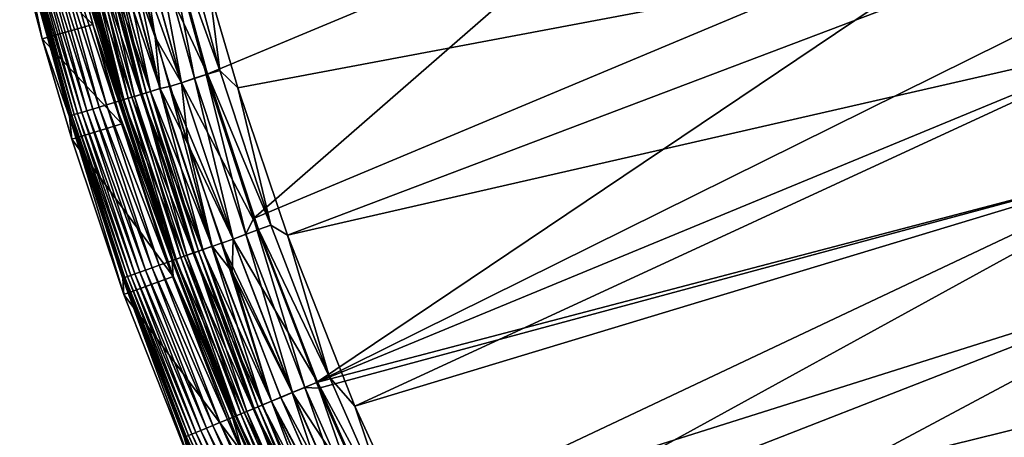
# Model space of a CAD drawing. Header units: metres. Extents: x -900 to 900, y -400 to 400.
# Tile 3 of 243: x -894 to -837, y -277 to -253. Entities that reach past the tile are written whole.
import ezdxf

# ---------------------------------------------------------------- set-up
doc = ezdxf.new("R2010")
doc.units = ezdxf.units.M

msp = doc.modelspace()

# ---------------------------------------------------------------- linework, layer by layer
at = {"layer": 'top'}
for points in [[(-859.557739, -246.190552, -17.935678), (-833.678528, -244.696198, -32.470963), (-880.22467, -264.190063, -3.399924)], [(-833.678528, -244.696198, -32.470963), (-876.619751, -273.58847, -3.399924), (-880.22467, -264.190063, -3.399924)], [(-831.358643, -251.173111, -32.471138), (-876.619751, -273.58847, -3.399924), (-833.678528, -244.696198, -32.470963)], [(-885.419678, -246.937363, -3.399924), (-859.557739, -246.190552, -17.935678), (-882.92395, -255.96434, -3.399924)], [(-859.557739, -246.190552, -17.935678), (-880.22467, -264.190063, -3.399924), (-882.92395, -255.96434, -3.399924)], [(-882.142822, -255.725662, -0.456723), (-884.620972, -246.736832, -0.456723), (-885.341858, -246.917175, -0.204445)], [(-882.142822, -255.725662, -0.456723), (-882.727722, -251.24791, -0.803848), (-884.620972, -246.736832, -0.456723)], [(-885.844604, -253.825714), (-887.576294, -247.366776), (-888.092041, -247.605179, -0.028766)], [(-887.576294, -247.366776), (-885.844604, -253.825714), (-886.857666, -247.355804)], [(-886.85376, -247.354828, -3), (-884.342041, -256.431122, -3), (-887.550903, -247.529434, -3)], [(-885.341858, -246.917175, -0.204445), (-886.857666, -247.355804), (-882.854004, -255.941238, -0.204445)], [(-886.857666, -247.355804), (-885.844604, -253.825714), (-884.345886, -256.432281)], [(-886.857666, -247.355804), (-884.345886, -256.432281), (-882.854004, -255.941238, -0.204445)], [(-884.342041, -256.431122, -3), (-886.85376, -247.354828, -3), (-886.094849, -247.10556, -3.101714)], [(-886.094849, -247.10556, -3.101714), (-885.419678, -246.937363, -3.399924), (-883.596863, -256.166443, -3.101714)], [(-883.596863, -256.166443, -3.101714), (-884.342041, -256.431122, -3), (-886.094849, -247.10556, -3.101714)], [(-885.419678, -246.937363, -3.399924), (-882.92395, -255.96434, -3.399924), (-883.596863, -256.166443, -3.101714)], [(-882.854004, -255.941238, -0.204445), (-882.142822, -255.725662, -0.456723), (-885.341858, -246.917175, -0.204445)], [(-831.146118, -247.301697, -29.873283), (-882.727722, -251.24791, -0.803848), (-881.120422, -256.717102, -0.803848)], [(-878.28363, -265.150696, -0.803848), (-831.146118, -247.301697, -29.873283), (-881.120422, -256.717102, -0.803848)], [(-828.644226, -253.807495, -29.872879), (-831.146118, -247.301697, -29.873283), (-878.28363, -265.150696, -0.803848)], [(-889.742371, -248.018051, -0.451727), (-890.256897, -248.146759, -0.70103), (-887.195251, -257.257233, -0.451727)], [(-887.389954, -257.316254, -4.312942), (-889.939758, -248.067429, -4.312942), (-889.579773, -247.977371, -3.865118)], [(-889.206055, -247.883881, -0.255695), (-889.742371, -248.018051, -0.451727), (-886.666138, -257.096832, -0.255695)], [(-889.742371, -248.018051, -0.451727), (-887.195251, -257.257233, -0.451727), (-886.666138, -257.096832, -0.255695)], [(-889.142273, -247.86792, -3.497899), (-887.03479, -257.208588, -3.865118), (-889.579773, -247.977371, -3.865118)], [(-889.579773, -247.977371, -3.865118), (-887.03479, -257.208588, -3.865118), (-887.389954, -257.316254, -4.312942)], [(-888.653809, -247.745728, -0.114353), (-889.206055, -247.883881, -0.255695), (-886.121338, -256.931702, -0.114353)], [(-889.206055, -247.883881, -0.255695), (-886.666138, -257.096832, -0.255695), (-886.121338, -256.931702, -0.114353)], [(-888.899475, -247.80719, -3.348771), (-886.60321, -257.077759, -3.497899), (-889.142273, -247.86792, -3.497899)], [(-889.142273, -247.86792, -3.497899), (-886.60321, -257.077759, -3.497899), (-887.03479, -257.208588, -3.865118)], [(-886.363708, -257.005157, -3.348771), (-888.899475, -247.80719, -3.348771), (-888.643494, -247.743149, -3.22474)], [(-886.60321, -257.077759, -3.497899), (-888.899475, -247.80719, -3.348771), (-886.363708, -257.005157, -3.348771)], [(-888.092041, -247.605179, -0.028766), (-888.653809, -247.745728, -0.114353), (-885.567139, -256.763672, -0.028766)], [(-888.653809, -247.745728, -0.114353), (-886.121338, -256.931702, -0.114353), (-885.567139, -256.763672, -0.028766)], [(-886.111206, -256.928619, -3.22474), (-888.643494, -247.743149, -3.22474), (-888.101929, -247.607666, -3.056892)], [(-886.363708, -257.005157, -3.348771), (-888.643494, -247.743149, -3.22474), (-886.111206, -256.928619, -3.22474)], [(-888.101929, -247.607666, -3.056892), (-887.550903, -247.529434, -3), (-885.576904, -256.766663, -3.056892)], [(-886.111206, -256.928619, -3.22474), (-888.101929, -247.607666, -3.056892), (-885.576904, -256.766663, -3.056892)], [(-885.567139, -256.763672, -0.028766), (-885.844604, -253.825714), (-888.092041, -247.605179, -0.028766)], [(-887.550903, -247.529434, -3), (-884.342041, -256.431122, -3), (-885.029724, -256.639709, -3)], [(-887.550903, -247.529434, -3), (-885.029724, -256.639709, -3), (-885.576904, -256.766663, -3.056892)], [(-890.699524, -248.287079, -35), (-889.427551, -253.107178, -35), (-893.609802, -249.015854, -35)], [(-892.007263, -248.584656, -2.170691), (-892.347839, -248.669861, -2.639013), (-889.429626, -257.93454, -2.170691)], [(-891.624268, -248.488831, -1.738888), (-892.007263, -248.584656, -2.170691), (-889.051758, -257.820007, -1.738888)], [(-892.007263, -248.584656, -2.170691), (-889.429626, -257.93454, -2.170691), (-889.051758, -257.820007, -1.738888)], [(-891.202087, -248.383224, -1.34779), (-891.624268, -248.488831, -1.738888), (-888.635254, -257.693756, -1.34779)], [(-891.624268, -248.488831, -1.738888), (-889.051758, -257.820007, -1.738888), (-888.635254, -257.693756, -1.34779)], [(-890.744873, -248.268845, -1.000777), (-891.202087, -248.383224, -1.34779), (-888.184204, -257.557007, -1.000777)], [(-891.202087, -248.383224, -1.34779), (-888.635254, -257.693756, -1.34779), (-888.184204, -257.557007, -1.000777)], [(-890.256897, -248.146759, -0.70103), (-890.744873, -248.268845, -1.000777), (-887.70282, -257.411072, -0.70103)], [(-890.744873, -248.268845, -1.000777), (-888.184204, -257.557007, -1.000777), (-887.70282, -257.411072, -0.70103)], [(-887.886169, -257.506226, -5.959025), (-890.699524, -248.287079, -35), (-890.44635, -248.25473, -5.959025)], [(-889.427551, -253.107178, -35), (-890.699524, -248.287079, -35), (-887.886169, -257.506226, -5.959025)], [(-887.886169, -257.506226, -5.959025), (-890.44635, -248.25473, -5.959025), (-890.376587, -248.176712, -5.381563)], [(-890.209045, -248.134796, -4.82471), (-887.820923, -257.446869, -5.381563), (-890.376587, -248.176712, -5.381563)], [(-890.376587, -248.176712, -5.381563), (-887.820923, -257.446869, -5.381563), (-887.886169, -257.506226, -5.959025)], [(-890.256897, -248.146759, -0.70103), (-887.70282, -257.411072, -0.70103), (-887.195251, -257.257233, -0.451727)], [(-887.65564, -257.39679, -4.82471), (-890.209045, -248.134796, -4.82471), (-889.939758, -248.067429, -4.312942)], [(-887.820923, -257.446869, -5.381563), (-890.209045, -248.134796, -4.82471), (-887.65564, -257.39679, -4.82471)], [(-887.65564, -257.39679, -4.82471), (-889.939758, -248.067429, -4.312942), (-887.389954, -257.316254, -4.312942)], [(-893.356506, -248.983673, -5.947641), (-893.609802, -249.015854, -35), (-892.31842, -253.909409, -35)], [(-893.609802, -249.015854, -35), (-889.427551, -253.107178, -35), (-892.31842, -253.909409, -35)], [(-893.313782, -248.911499, -5.365363), (-893.356506, -248.983673, -5.947641), (-890.718506, -258.325256, -5.365363)], [(-893.356506, -248.983673, -5.947641), (-890.756958, -258.377075, -5.947641), (-890.718506, -258.325256, -5.365363)], [(-890.756958, -258.377075, -5.947641), (-893.356506, -248.983673, -5.947641), (-892.31842, -253.909409, -35)], [(-893.225891, -248.889511, -4.786941), (-893.313782, -248.911499, -5.365363), (-890.631775, -258.29895, -4.786941)], [(-893.313782, -248.911499, -5.365363), (-890.718506, -258.325256, -5.365363), (-890.631775, -258.29895, -4.786941)], [(-893.083984, -248.854004, -4.218875), (-893.225891, -248.889511, -4.786941), (-890.49176, -258.256531, -4.218875)], [(-893.225891, -248.889511, -4.786941), (-890.631775, -258.29895, -4.786941), (-890.49176, -258.256531, -4.218875)], [(-892.88916, -248.805267, -3.667668), (-893.083984, -248.854004, -4.218875), (-890.299622, -258.198273, -3.667668)], [(-893.083984, -248.854004, -4.218875), (-890.49176, -258.256531, -4.218875), (-890.299622, -258.198273, -3.667668)], [(-892.642822, -248.743652, -3.139467), (-892.88916, -248.805267, -3.667668), (-890.056641, -258.124603, -3.139467)], [(-892.88916, -248.805267, -3.667668), (-890.299622, -258.198273, -3.667668), (-890.056641, -258.124603, -3.139467)], [(-892.347839, -248.669861, -2.639013), (-892.642822, -248.743652, -3.139467), (-889.765564, -258.036377, -2.639013)], [(-892.642822, -248.743652, -3.139467), (-890.056641, -258.124603, -3.139467), (-889.765564, -258.036377, -2.639013)], [(-892.347839, -248.669861, -2.639013), (-889.765564, -258.036377, -2.639013), (-889.429626, -257.93454, -2.170691)], [(-881.120422, -256.717102, -0.803848), (-882.727722, -251.24791, -0.803848), (-882.142822, -255.725662, -0.456723)], [(-831.358643, -251.173111, -32.471138), (-830.080566, -254.367065, -32.470848), (-876.619751, -273.58847, -3.399924)], [(-889.427551, -253.107178, -35), (-887.761414, -258.776672, -35), (-892.31842, -253.909409, -35)], [(-887.761414, -258.776672, -35), (-889.427551, -253.107178, -35), (-884.875061, -266.620941, -5.959025)], [(-884.875061, -266.620941, -5.959025), (-889.427551, -253.107178, -35), (-887.886169, -257.506226, -5.959025)], [(-890.756958, -258.377075, -5.947641), (-892.31842, -253.909409, -35), (-890.626892, -259.665344, -35)], [(-892.31842, -253.909409, -35), (-887.761414, -258.776672, -35), (-890.626892, -259.665344, -35)], [(-883.967896, -259.979309), (-885.844604, -253.825714), (-885.567139, -256.763672, -0.028766)], [(-885.844604, -253.825714), (-883.967896, -259.979309), (-884.345886, -256.432281)], [(-874.420105, -274.93988, -0.803848), (-828.644226, -253.807495, -29.872879), (-878.28363, -265.150696, -0.803848)], [(-825.802856, -260.232513, -29.871416), (-828.644226, -253.807495, -29.872879), (-874.420105, -274.93988, -0.803848)], [(-830.080566, -254.367065, -32.470848), (-827.292175, -260.656525, -32.469524), (-876.619751, -273.58847, -3.399924)], [(-879.228088, -264.582916, -0.456723), (-882.142822, -255.725662, -0.456723), (-882.854004, -255.941238, -0.204445)], [(-879.228088, -264.582916, -0.456723), (-881.120422, -256.717102, -0.803848), (-882.142822, -255.725662, -0.456723)], [(-884.342041, -256.431122, -3), (-881.387939, -265.37323, -3), (-885.029724, -256.639709, -3)], [(-882.854004, -255.941238, -0.204445), (-884.345886, -256.432281), (-879.927856, -264.833221, -0.204445)], [(-884.345886, -256.432281), (-883.967896, -259.979309), (-881.391724, -265.374573)], [(-884.345886, -256.432281), (-881.391724, -265.374573), (-879.927856, -264.833221, -0.204445)], [(-881.387939, -265.37323, -3), (-884.342041, -256.431122, -3), (-883.596863, -256.166443, -3.101714)], [(-883.596863, -256.166443, -3.101714), (-882.92395, -255.96434, -3.399924), (-880.658752, -265.094696, -3.101714)], [(-880.658752, -265.094696, -3.101714), (-881.387939, -265.37323, -3), (-883.596863, -256.166443, -3.101714)], [(-882.92395, -255.96434, -3.399924), (-880.22467, -264.190063, -3.399924), (-880.658752, -265.094696, -3.101714)], [(-879.927856, -264.833221, -0.204445), (-879.228088, -264.582916, -0.456723), (-882.854004, -255.941238, -0.204445)], [(-886.121338, -256.931702, -0.114353), (-886.666138, -257.096832, -0.255695), (-883.1427, -265.983215, -0.114353)], [(-883.616821, -266.152802, -3.497899), (-886.60321, -257.077759, -3.497899), (-886.363708, -257.005157, -3.348771)], [(-883.381165, -266.068481, -3.348771), (-886.363708, -257.005157, -3.348771), (-886.111206, -256.928619, -3.22474)], [(-883.616821, -266.152802, -3.497899), (-886.363708, -257.005157, -3.348771), (-883.381165, -266.068481, -3.348771)], [(-885.567139, -256.763672, -0.028766), (-886.121338, -256.931702, -0.114353), (-882.597351, -265.788147, -0.028766)], [(-886.121338, -256.931702, -0.114353), (-883.1427, -265.983215, -0.114353), (-882.597351, -265.788147, -0.028766)], [(-883.13269, -265.979614, -3.22474), (-886.111206, -256.928619, -3.22474), (-885.576904, -256.766663, -3.056892)], [(-883.381165, -266.068481, -3.348771), (-886.111206, -256.928619, -3.22474), (-883.13269, -265.979614, -3.22474)], [(-885.576904, -256.766663, -3.056892), (-885.029724, -256.639709, -3), (-882.606995, -265.791565, -3.056892)], [(-883.13269, -265.979614, -3.22474), (-885.576904, -256.766663, -3.056892), (-882.606995, -265.791565, -3.056892)], [(-882.597351, -265.788147, -0.028766), (-883.967896, -259.979309), (-885.567139, -256.763672, -0.028766)], [(-885.029724, -256.639709, -3), (-881.387939, -265.37323, -3), (-882.064575, -265.615326, -3)], [(-885.029724, -256.639709, -3), (-882.064575, -265.615326, -3), (-882.606995, -265.791565, -3.056892)], [(-878.28363, -265.150696, -0.803848), (-881.120422, -256.717102, -0.803848), (-879.228088, -264.582916, -0.456723)], [(-888.184204, -257.557007, -1.000777), (-888.635254, -257.693756, -1.34779), (-885.172424, -266.709229, -1.000777)], [(-887.70282, -257.411072, -0.70103), (-888.184204, -257.557007, -1.000777), (-884.69873, -266.539795, -0.70103)], [(-888.184204, -257.557007, -1.000777), (-885.172424, -266.709229, -1.000777), (-884.69873, -266.539795, -0.70103)], [(-887.820923, -257.446869, -5.381563), (-884.875061, -266.620941, -5.959025), (-887.886169, -257.506226, -5.959025)], [(-884.814941, -266.58136, -5.381563), (-887.820923, -257.446869, -5.381563), (-887.65564, -257.39679, -4.82471)], [(-884.875061, -266.620941, -5.959025), (-887.820923, -257.446869, -5.381563), (-884.814941, -266.58136, -5.381563)], [(-887.195251, -257.257233, -0.451727), (-887.70282, -257.411072, -0.70103), (-884.199341, -266.361176, -0.451727)], [(-887.70282, -257.411072, -0.70103), (-884.69873, -266.539795, -0.70103), (-884.199341, -266.361176, -0.451727)], [(-884.652344, -266.523193, -4.82471), (-887.65564, -257.39679, -4.82471), (-887.389954, -257.316254, -4.312942)], [(-884.814941, -266.58136, -5.381563), (-887.65564, -257.39679, -4.82471), (-884.652344, -266.523193, -4.82471)], [(-887.03479, -257.208588, -3.865118), (-884.39093, -266.429688, -4.312942), (-887.389954, -257.316254, -4.312942)], [(-887.389954, -257.316254, -4.312942), (-884.39093, -266.429688, -4.312942), (-884.652344, -266.523193, -4.82471)], [(-886.666138, -257.096832, -0.255695), (-887.195251, -257.257233, -0.451727), (-883.678711, -266.174957, -0.255695)], [(-887.195251, -257.257233, -0.451727), (-884.199341, -266.361176, -0.451727), (-883.678711, -266.174957, -0.255695)], [(-886.60321, -257.077759, -3.497899), (-884.041443, -266.304688, -3.865118), (-887.03479, -257.208588, -3.865118)], [(-887.03479, -257.208588, -3.865118), (-884.041443, -266.304688, -3.865118), (-884.39093, -266.429688, -4.312942)], [(-886.666138, -257.096832, -0.255695), (-883.678711, -266.174957, -0.255695), (-883.1427, -265.983215, -0.114353)], [(-884.041443, -266.304688, -3.865118), (-886.60321, -257.077759, -3.497899), (-883.616821, -266.152802, -3.497899)], [(-890.056641, -258.124603, -3.139467), (-890.299622, -258.198273, -3.667668), (-887.014709, -267.368256, -3.139467)], [(-889.765564, -258.036377, -2.639013), (-890.056641, -258.124603, -3.139467), (-886.728394, -267.265839, -2.639013)], [(-890.056641, -258.124603, -3.139467), (-887.014709, -267.368256, -3.139467), (-886.728394, -267.265839, -2.639013)], [(-889.429626, -257.93454, -2.170691), (-889.765564, -258.036377, -2.639013), (-886.397766, -267.147583, -2.170691)], [(-889.765564, -258.036377, -2.639013), (-886.728394, -267.265839, -2.639013), (-886.397766, -267.147583, -2.170691)], [(-889.051758, -257.820007, -1.738888), (-889.429626, -257.93454, -2.170691), (-886.026001, -267.014587, -1.738888)], [(-889.429626, -257.93454, -2.170691), (-886.397766, -267.147583, -2.170691), (-886.026001, -267.014587, -1.738888)], [(-888.635254, -257.693756, -1.34779), (-889.051758, -257.820007, -1.738888), (-885.616211, -266.868011, -1.34779)], [(-889.051758, -257.820007, -1.738888), (-886.026001, -267.014587, -1.738888), (-885.616211, -266.868011, -1.34779)], [(-888.635254, -257.693756, -1.34779), (-885.616211, -266.868011, -1.34779), (-885.172424, -266.709229, -1.000777)], [(-890.718506, -258.325256, -5.365363), (-890.756958, -258.377075, -5.947641), (-887.666016, -267.601227, -5.365363)], [(-890.756958, -258.377075, -5.947641), (-887.699707, -267.631622, -5.947641), (-887.666016, -267.601227, -5.365363)], [(-887.699707, -267.631622, -5.947641), (-890.756958, -258.377075, -5.947641), (-887.641479, -268.541199, -35)], [(-887.641479, -268.541199, -35), (-890.756958, -258.377075, -5.947641), (-890.626892, -259.665344, -35)], [(-890.631775, -258.29895, -4.786941), (-890.718506, -258.325256, -5.365363), (-887.580627, -267.570709, -4.786941)], [(-890.718506, -258.325256, -5.365363), (-887.666016, -267.601227, -5.365363), (-887.580627, -267.570709, -4.786941)], [(-890.49176, -258.256531, -4.218875), (-890.631775, -258.29895, -4.786941), (-887.442932, -267.521423, -4.218875)], [(-890.631775, -258.29895, -4.786941), (-887.580627, -267.570709, -4.786941), (-887.442932, -267.521423, -4.218875)], [(-890.299622, -258.198273, -3.667668), (-890.49176, -258.256531, -4.218875), (-887.253784, -267.453766, -3.667668)], [(-890.49176, -258.256531, -4.218875), (-887.442932, -267.521423, -4.218875), (-887.253784, -267.453766, -3.667668)], [(-890.299622, -258.198273, -3.667668), (-887.253784, -267.453766, -3.667668), (-887.014709, -267.368256, -3.139467)], [(-887.761414, -258.776672, -35), (-884.820801, -267.519226, -35), (-890.626892, -259.665344, -35)], [(-884.820801, -267.519226, -35), (-887.761414, -258.776672, -35), (-884.875061, -266.620941, -5.959025)], [(-890.626892, -259.665344, -35), (-884.820801, -267.519226, -35), (-887.641479, -268.541199, -35)], [(-881.452881, -267.257324), (-883.967896, -259.979309), (-882.597351, -265.788147, -0.028766)], [(-883.967896, -259.979309), (-881.452881, -267.257324), (-881.391724, -265.374573)], [(-870.017395, -284.498688, -0.803848), (-825.802856, -260.232513, -29.871416), (-874.420105, -274.93988, -0.803848)], [(-822.860046, -266.103302, -29.869116), (-825.802856, -260.232513, -29.871416), (-870.017395, -284.498688, -0.803848)], [(-876.619751, -273.58847, -3.399924), (-827.292175, -260.656525, -32.469524), (-876.485291, -273.91217, -3.399924)], [(-827.292175, -260.656525, -32.469524), (-872.828491, -282.140686, -3.399924), (-876.485291, -273.91217, -3.399924)], [(-827.292175, -260.656525, -32.469524), (-824.199768, -266.802155, -32.467205), (-872.828491, -282.140686, -3.399924)], [(-880.658752, -265.094696, -3.101714), (-880.22467, -264.190063, -3.399924), (-877.284912, -273.863953, -3.101714)], [(-880.22467, -264.190063, -3.399924), (-876.619751, -273.58847, -3.399924), (-877.284912, -273.863953, -3.101714)], [(-879.927856, -264.833221, -0.204445), (-881.391724, -265.374573), (-876.567688, -273.566895, -0.204445)], [(-875.881042, -273.282471, -0.456723), (-879.228088, -264.582916, -0.456723), (-879.927856, -264.833221, -0.204445)], [(-876.567688, -273.566895, -0.204445), (-875.881042, -273.282471, -0.456723), (-879.927856, -264.833221, -0.204445)], [(-875.881042, -273.282471, -0.456723), (-878.28363, -265.150696, -0.803848), (-879.228088, -264.582916, -0.456723)], [(-881.387939, -265.37323, -3), (-877.998657, -274.159637, -3), (-882.064575, -265.615326, -3)], [(-881.391724, -265.374573), (-881.452881, -267.257324), (-878.00238, -274.161163)], [(-881.391724, -265.374573), (-878.00238, -274.161163), (-876.567688, -273.566895, -0.204445)], [(-877.998657, -274.159637, -3), (-881.387939, -265.37323, -3), (-880.658752, -265.094696, -3.101714)], [(-877.284912, -273.863953, -3.101714), (-877.998657, -274.159637, -3), (-880.658752, -265.094696, -3.101714)], [(-874.420105, -274.93988, -0.803848), (-878.28363, -265.150696, -0.803848), (-875.881042, -273.282471, -0.456723)], [(-883.1427, -265.983215, -0.114353), (-883.678711, -266.174957, -0.255695), (-879.722229, -274.873535, -0.114353)], [(-880.187439, -275.066254, -3.497899), (-883.616821, -266.152802, -3.497899), (-883.381165, -266.068481, -3.348771)], [(-879.956238, -274.970459, -3.348771), (-883.381165, -266.068481, -3.348771), (-883.13269, -265.979614, -3.22474)], [(-880.187439, -275.066254, -3.497899), (-883.381165, -266.068481, -3.348771), (-879.956238, -274.970459, -3.348771)], [(-882.597351, -265.788147, -0.028766), (-883.1427, -265.983215, -0.114353), (-879.187134, -274.651917, -0.028766)], [(-883.1427, -265.983215, -0.114353), (-879.722229, -274.873535, -0.114353), (-879.187134, -274.651917, -0.028766)], [(-879.712402, -274.869476, -3.22474), (-883.13269, -265.979614, -3.22474), (-882.606995, -265.791565, -3.056892)], [(-879.956238, -274.970459, -3.348771), (-883.13269, -265.979614, -3.22474), (-879.712402, -274.869476, -3.22474)], [(-882.606995, -265.791565, -3.056892), (-882.064575, -265.615326, -3), (-879.196594, -274.655823, -3.056892)], [(-879.712402, -274.869476, -3.22474), (-882.606995, -265.791565, -3.056892), (-879.196594, -274.655823, -3.056892)], [(-879.187134, -274.651917, -0.028766), (-881.452881, -267.257324), (-882.597351, -265.788147, -0.028766)], [(-882.064575, -265.615326, -3), (-877.998657, -274.159637, -3), (-878.662598, -274.434631, -3)], [(-882.064575, -265.615326, -3), (-878.662598, -274.434631, -3), (-879.196594, -274.655823, -3.056892)], [(-884.69873, -266.539795, -0.70103), (-885.172424, -266.709229, -1.000777), (-881.249084, -275.505981, -0.70103)], [(-881.420349, -275.576935, -5.959025), (-884.875061, -266.620941, -5.959025), (-884.814941, -266.58136, -5.381563)], [(-884.875061, -266.620941, -5.959025), (-881.420349, -275.576935, -5.959025), (-884.820801, -267.519226, -35)], [(-881.363098, -275.553223, -5.381563), (-884.814941, -266.58136, -5.381563), (-884.652344, -266.523193, -4.82471)], [(-881.420349, -275.576935, -5.959025), (-884.814941, -266.58136, -5.381563), (-881.363098, -275.553223, -5.381563)], [(-884.199341, -266.361176, -0.451727), (-884.69873, -266.539795, -0.70103), (-880.759094, -275.303009, -0.451727)], [(-884.69873, -266.539795, -0.70103), (-881.249084, -275.505981, -0.70103), (-880.759094, -275.303009, -0.451727)], [(-884.39093, -266.429688, -4.312942), (-881.203552, -275.487122, -4.82471), (-884.652344, -266.523193, -4.82471)], [(-884.652344, -266.523193, -4.82471), (-881.203552, -275.487122, -4.82471), (-881.363098, -275.553223, -5.381563)], [(-884.041443, -266.304688, -3.865118), (-880.947083, -275.38089, -4.312942), (-884.39093, -266.429688, -4.312942)], [(-884.39093, -266.429688, -4.312942), (-880.947083, -275.38089, -4.312942), (-881.203552, -275.487122, -4.82471)], [(-883.678711, -266.174957, -0.255695), (-884.199341, -266.361176, -0.451727), (-880.24823, -275.091431, -0.255695)], [(-884.199341, -266.361176, -0.451727), (-880.759094, -275.303009, -0.451727), (-880.24823, -275.091431, -0.255695)], [(-880.604187, -275.238861, -3.865118), (-884.041443, -266.304688, -3.865118), (-883.616821, -266.152802, -3.497899)], [(-880.947083, -275.38089, -4.312942), (-884.041443, -266.304688, -3.865118), (-880.604187, -275.238861, -3.865118)], [(-883.678711, -266.174957, -0.255695), (-880.24823, -275.091431, -0.255695), (-879.722229, -274.873535, -0.114353)], [(-880.604187, -275.238861, -3.865118), (-883.616821, -266.152802, -3.497899), (-880.187439, -275.066254, -3.497899)], [(-819.514832, -272.042908, -29.865801), (-822.860046, -266.103302, -29.869116), (-870.017395, -284.498688, -0.803848)], [(-886.397766, -267.147583, -2.170691), (-886.728394, -267.265839, -2.639013), (-882.916321, -276.196564, -2.170691)], [(-886.026001, -267.014587, -1.738888), (-886.397766, -267.147583, -2.170691), (-882.551453, -276.045471, -1.738888)], [(-886.397766, -267.147583, -2.170691), (-882.916321, -276.196564, -2.170691), (-882.551453, -276.045471, -1.738888)], [(-885.616211, -266.868011, -1.34779), (-886.026001, -267.014587, -1.738888), (-882.149353, -275.878906, -1.34779)], [(-886.026001, -267.014587, -1.738888), (-882.551453, -276.045471, -1.738888), (-882.149353, -275.878906, -1.34779)], [(-885.172424, -266.709229, -1.000777), (-885.616211, -266.868011, -1.34779), (-881.713867, -275.698517, -1.000777)], [(-885.616211, -266.868011, -1.34779), (-882.149353, -275.878906, -1.34779), (-881.713867, -275.698517, -1.000777)], [(-885.172424, -266.709229, -1.000777), (-881.713867, -275.698517, -1.000777), (-881.249084, -275.505981, -0.70103)], [(-824.199768, -266.802155, -32.467205), (-868.623962, -290.492249, -3.399924), (-872.828491, -282.140686, -3.399924)], [(-824.199768, -266.802155, -32.467205), (-820.81073, -272.789337, -32.463894), (-868.623962, -290.492249, -3.399924)], [(-887.666016, -267.601227, -5.365363), (-887.699707, -267.631622, -5.947641), (-884.160706, -276.712036, -5.365363)], [(-887.699707, -267.631622, -5.947641), (-884.192017, -276.724976, -5.947641), (-884.160706, -276.712036, -5.365363)], [(-884.192017, -276.724976, -5.947641), (-887.699707, -267.631622, -5.947641), (-883.573059, -278.849884, -35)], [(-883.573059, -278.849884, -35), (-887.699707, -267.631622, -5.947641), (-887.641479, -268.541199, -35)], [(-887.580627, -267.570709, -4.786941), (-887.666016, -267.601227, -5.365363), (-884.076965, -276.677338, -4.786941)], [(-887.666016, -267.601227, -5.365363), (-884.160706, -276.712036, -5.365363), (-884.076965, -276.677338, -4.786941)], [(-884.820801, -267.519226, -35), (-880.814148, -277.671326, -35), (-887.641479, -268.541199, -35)], [(-887.442932, -267.521423, -4.218875), (-887.580627, -267.570709, -4.786941), (-883.941833, -276.621368, -4.218875)], [(-887.580627, -267.570709, -4.786941), (-884.076965, -276.677338, -4.786941), (-883.941833, -276.621368, -4.218875)], [(-887.253784, -267.453766, -3.667668), (-887.442932, -267.521423, -4.218875), (-883.756287, -276.544495, -3.667668)], [(-887.442932, -267.521423, -4.218875), (-883.941833, -276.621368, -4.218875), (-883.756287, -276.544495, -3.667668)], [(-887.014709, -267.368256, -3.139467), (-887.253784, -267.453766, -3.667668), (-883.521667, -276.447327, -3.139467)], [(-887.253784, -267.453766, -3.667668), (-883.756287, -276.544495, -3.667668), (-883.521667, -276.447327, -3.139467)], [(-886.728394, -267.265839, -2.639013), (-887.014709, -267.368256, -3.139467), (-883.240662, -276.330933, -2.639013)], [(-887.014709, -267.368256, -3.139467), (-883.521667, -276.447327, -3.139467), (-883.240662, -276.330933, -2.639013)], [(-886.728394, -267.265839, -2.639013), (-883.240662, -276.330933, -2.639013), (-882.916321, -276.196564, -2.170691)], [(-881.420349, -275.576935, -5.959025), (-880.814148, -277.671326, -35), (-884.820801, -267.519226, -35)], [(-879.187134, -274.651917, -0.028766), (-878.648926, -274.428955), (-881.452881, -267.257324)], [(-881.452881, -267.257324), (-878.648926, -274.428955), (-878.00238, -274.161163)], [(-887.641479, -268.541199, -35), (-880.814148, -277.671326, -35), (-883.573059, -278.849884, -35)], [(-819.514832, -272.042908, -29.865801), (-870.017395, -284.498688, -0.803848), (-866.673462, -290.941956, -0.803848)], [(-864.093689, -295.533813, -0.803848), (-819.514832, -272.042908, -29.865801), (-866.673462, -290.941956, -0.803848)], [(-815.884094, -277.801331, -29.861549), (-819.514832, -272.042908, -29.865801), (-864.093689, -295.533813, -0.803848)], [(-820.81073, -272.789337, -32.463894), (-864.016663, -298.623444, -3.399924), (-868.623962, -290.492249, -3.399924)], [(-820.81073, -272.789337, -32.463894), (-817.13324, -278.603821, -32.459595), (-864.016663, -298.623444, -3.399924)], [(-872.107422, -281.799591, -0.456723), (-875.881042, -273.282471, -0.456723), (-876.567688, -273.566895, -0.204445)], [(-872.107422, -281.799591, -0.456723), (-874.420105, -274.93988, -0.803848), (-875.881042, -273.282471, -0.456723)], [(-876.567688, -273.566895, -0.204445), (-878.00238, -274.161163), (-872.779236, -282.117371, -0.204445)], [(-874.182373, -282.769135, -3), (-877.998657, -274.159637, -3), (-877.284912, -273.863953, -3.101714)], [(-877.284912, -273.863953, -3.101714), (-876.619751, -273.58847, -3.399924), (-876.485291, -273.91217, -3.399924)], [(-873.481018, -282.449341, -3.101714), (-874.182373, -282.769135, -3), (-877.284912, -273.863953, -3.101714)], [(-877.284912, -273.863953, -3.101714), (-876.485291, -273.91217, -3.399924), (-873.481018, -282.449341, -3.101714)], [(-872.779236, -282.117371, -0.204445), (-872.107422, -281.799591, -0.456723), (-876.567688, -273.566895, -0.204445)], [(-876.485291, -273.91217, -3.399924), (-872.828491, -282.140686, -3.399924), (-873.481018, -282.449341, -3.101714)], [(-879.196594, -274.655823, -3.056892), (-878.662598, -274.434631, -3), (-874.83197, -283.076385, -3)], [(-875.562561, -281.478333), (-878.648926, -274.428955), (-879.187134, -274.651917, -0.028766)], [(-877.998657, -274.159637, -3), (-874.182373, -282.769135, -3), (-878.662598, -274.434631, -3)], [(-878.662598, -274.434631, -3), (-874.182373, -282.769135, -3), (-874.83197, -283.076385, -3)], [(-878.00238, -274.161163), (-878.648926, -274.428955), (-875.562561, -281.478333)], [(-878.00238, -274.161163), (-875.562561, -281.478333), (-874.185974, -282.770844)], [(-878.00238, -274.161163), (-874.185974, -282.770844), (-872.779236, -282.117371, -0.204445)], [(-880.24823, -275.091431, -0.255695), (-880.759094, -275.303009, -0.451727), (-876.380493, -283.820892, -0.255695)], [(-876.72876, -283.985657, -3.865118), (-880.604187, -275.238861, -3.865118), (-880.187439, -275.066254, -3.497899)], [(-879.722229, -274.873535, -0.114353), (-880.24823, -275.091431, -0.255695), (-875.865845, -283.577454, -0.114353)], [(-880.24823, -275.091431, -0.255695), (-876.380493, -283.820892, -0.255695), (-875.865845, -283.577454, -0.114353)], [(-876.321045, -283.792786, -3.497899), (-880.187439, -275.066254, -3.497899), (-879.956238, -274.970459, -3.348771)], [(-876.72876, -283.985657, -3.865118), (-880.187439, -275.066254, -3.497899), (-876.321045, -283.792786, -3.497899)], [(-876.094788, -283.68576, -3.348771), (-879.956238, -274.970459, -3.348771), (-879.712402, -274.869476, -3.22474)], [(-876.321045, -283.792786, -3.497899), (-879.956238, -274.970459, -3.348771), (-876.094788, -283.68576, -3.348771)], [(-879.187134, -274.651917, -0.028766), (-879.722229, -274.873535, -0.114353), (-875.342285, -283.329773, -0.028766)], [(-879.722229, -274.873535, -0.114353), (-875.865845, -283.577454, -0.114353), (-875.342285, -283.329773, -0.028766)], [(-875.856262, -283.572906, -3.22474), (-879.712402, -274.869476, -3.22474), (-879.196594, -274.655823, -3.056892)], [(-876.094788, -283.68576, -3.348771), (-879.712402, -274.869476, -3.22474), (-875.856262, -283.572906, -3.22474)], [(-879.196594, -274.655823, -3.056892), (-874.83197, -283.076385, -3), (-875.351501, -283.334167, -3.056892)], [(-875.856262, -283.572906, -3.22474), (-879.196594, -274.655823, -3.056892), (-875.351501, -283.334167, -3.056892)], [(-875.342285, -283.329773, -0.028766), (-875.562561, -281.478333), (-879.187134, -274.651917, -0.028766)], [(-870.017395, -284.498688, -0.803848), (-874.420105, -274.93988, -0.803848), (-872.107422, -281.799591, -0.456723)], [(-881.249084, -275.505981, -0.70103), (-881.713867, -275.698517, -1.000777), (-877.359802, -284.284149, -0.70103)], [(-877.530334, -284.352631, -5.959025), (-881.420349, -275.576935, -5.959025), (-881.363098, -275.553223, -5.381563)], [(-881.420349, -275.576935, -5.959025), (-877.530334, -284.352631, -5.959025), (-880.814148, -277.671326, -35)], [(-881.203552, -275.487122, -4.82471), (-877.471375, -284.336914, -5.381563), (-881.363098, -275.553223, -5.381563)], [(-881.363098, -275.553223, -5.381563), (-877.471375, -284.336914, -5.381563), (-877.530334, -284.352631, -5.959025)], [(-880.759094, -275.303009, -0.451727), (-881.249084, -275.505981, -0.70103), (-876.880371, -284.057343, -0.451727)], [(-881.249084, -275.505981, -0.70103), (-877.359802, -284.284149, -0.70103), (-876.880371, -284.057343, -0.451727)], [(-880.947083, -275.38089, -4.312942), (-877.315247, -284.263062, -4.82471), (-881.203552, -275.487122, -4.82471)], [(-881.203552, -275.487122, -4.82471), (-877.315247, -284.263062, -4.82471), (-877.471375, -284.336914, -5.381563)], [(-877.06427, -284.144348, -4.312942), (-880.947083, -275.38089, -4.312942), (-880.604187, -275.238861, -3.865118)], [(-877.315247, -284.263062, -4.82471), (-880.947083, -275.38089, -4.312942), (-877.06427, -284.144348, -4.312942)], [(-880.759094, -275.303009, -0.451727), (-876.880371, -284.057343, -0.451727), (-876.380493, -283.820892, -0.255695)], [(-877.06427, -284.144348, -4.312942), (-880.604187, -275.238861, -3.865118), (-876.72876, -283.985657, -3.865118)], [(-882.916321, -276.196564, -2.170691), (-883.240662, -276.330933, -2.639013), (-878.991089, -285.055786, -2.170691)], [(-882.551453, -276.045471, -1.738888), (-882.916321, -276.196564, -2.170691), (-878.634155, -284.886932, -1.738888)], [(-882.916321, -276.196564, -2.170691), (-878.991089, -285.055786, -2.170691), (-878.634155, -284.886932, -1.738888)], [(-882.149353, -275.878906, -1.34779), (-882.551453, -276.045471, -1.738888), (-878.240723, -284.700836, -1.34779)], [(-882.551453, -276.045471, -1.738888), (-878.634155, -284.886932, -1.738888), (-878.240723, -284.700836, -1.34779)], [(-881.713867, -275.698517, -1.000777), (-882.149353, -275.878906, -1.34779), (-877.814575, -284.499268, -1.000777)], [(-882.149353, -275.878906, -1.34779), (-878.240723, -284.700836, -1.34779), (-877.814575, -284.499268, -1.000777)], [(-881.713867, -275.698517, -1.000777), (-877.814575, -284.499268, -1.000777), (-877.359802, -284.284149, -0.70103)], [(-884.160706, -276.712036, -5.365363), (-884.192017, -276.724976, -5.947641), (-880.208679, -285.631775, -5.365363)], [(-884.076965, -276.677338, -4.786941), (-884.160706, -276.712036, -5.365363), (-880.12677, -285.593018, -4.786941)], [(-884.160706, -276.712036, -5.365363), (-880.208679, -285.631775, -5.365363), (-880.12677, -285.593018, -4.786941)], [(-883.941833, -276.621368, -4.218875), (-884.076965, -276.677338, -4.786941), (-879.994507, -285.530457, -4.218875)], [(-884.076965, -276.677338, -4.786941), (-880.12677, -285.593018, -4.786941), (-879.994507, -285.530457, -4.218875)], [(-883.756287, -276.544495, -3.667668), (-883.941833, -276.621368, -4.218875), (-879.812927, -285.44458, -3.667668)], [(-883.941833, -276.621368, -4.218875), (-879.994507, -285.530457, -4.218875), (-879.812927, -285.44458, -3.667668)], [(-883.521667, -276.447327, -3.139467), (-883.756287, -276.544495, -3.667668), (-879.583435, -285.335999, -3.139467)], [(-883.756287, -276.544495, -3.667668), (-879.812927, -285.44458, -3.667668), (-879.583435, -285.335999, -3.139467)], [(-883.240662, -276.330933, -2.639013), (-883.521667, -276.447327, -3.139467), (-879.308472, -285.205933, -2.639013)], [(-883.521667, -276.447327, -3.139467), (-879.583435, -285.335999, -3.139467), (-879.308472, -285.205933, -2.639013)], [(-883.240662, -276.330933, -2.639013), (-879.308472, -285.205933, -2.639013), (-878.991089, -285.055786, -2.170691)]]:
    msp.add_3dface(points, dxfattribs=at)

doc.saveas('drawing.dxf')
